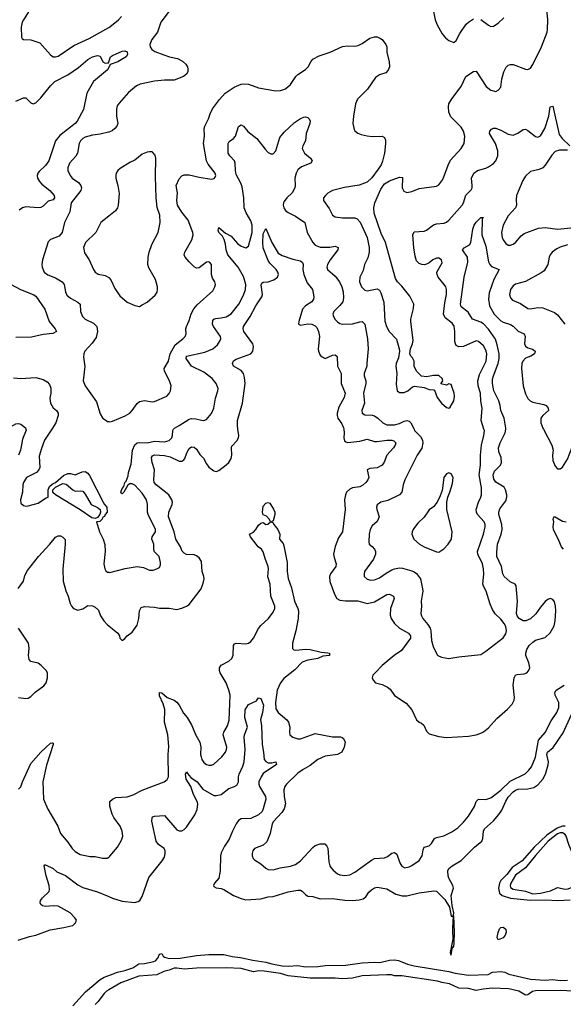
# Model space of a CAD drawing. Header units: inches. Extents: x 2220522 to 2384314, y 721474 to 893490.
# Tile 61 of 256: x 2259280 to 2263676, y 785350 to 793310. Entities that reach past the tile are written whole.
import ezdxf

# ---------------------------------------------------------------- set-up
doc = ezdxf.new("R2010")
doc.units = ezdxf.units.IN
doc.header["$MEASUREMENT"] = 0
for name, color, linetype in [('C2758', 7, 'Continuous'), ('C2759', 7, 'Continuous'), ('C2768', 7, 'Continuous'), ('C2769', 7, 'Continuous')]:
    doc.layers.add(name, color=color, linetype=linetype)

msp = doc.modelspace()

# ---------------------------------------------------------------- linework, layer by layer
at = {"layer": 'C2758', "color": 5}
for points, elevation in [([(2259329.2, 790000), (2259331.4, 789991.4), (2259301.9, 789918.1), (2259286, 789830), (2259270.2, 789790)], 220), ([(2259539.4, 790000), (2259481.8, 789910), (2259455.6, 789844.4), (2259438.6, 789781.4), (2259442.3, 789690), (2259435.3, 789670), (2259416.3, 789650), (2259336.3, 789610), (2259310, 789569.2), (2259304.4, 789550), (2259301.5, 789490), (2259287.2, 789430), (2259290, 789402.8), (2259310, 789382), (2259330, 789378), (2259350, 789379.3), (2259430, 789402.4), (2259490, 789443), (2259509.4, 789450.6), (2259510.9, 789510), (2259522.4, 789537.6), (2259543.5, 789556.5), (2259570.7, 789570), (2259635.5, 789624.5), (2259670, 789642.4), (2259690, 789642), (2259730, 789629.5), (2259786, 789654), (2259810, 789657.8), (2259830, 789645.4), (2259844.7, 789624.7), (2259955.7, 789410), (2259966.8, 789390), (2259985.8, 789370), (2259986.4, 789330), (2259970.3, 789309.7), (2259966.3, 789293.7), (2259950, 789287), (2259947.7, 789272.3), (2259927.4, 789252.6), (2259902, 789250), (2259926, 789170), (2259954.9, 789110), (2259967.7, 789067.7), (2259971.6, 789010), (2259961.5, 788910), (2259967.7, 788870), (2259975.5, 788855.5), (2259990, 788844), (2260000, 788842.9)], 240), ([(2259267.8, 788712.2), (2259309.8, 788770), (2259321.9, 788818.1), (2259342.8, 788857.2), (2259431.6, 788970), (2259525.1, 789070), (2259570, 789126.4), (2259590, 789137.6), (2259610, 789137.6), (2259630, 789128.2), (2259647.3, 789107.3), (2259648.9, 789070), (2259629, 788869), (2259630.4, 788770), (2259651.9, 788691.9), (2259673, 788650), (2259688.2, 788590), (2259698, 788570), (2259716, 788550), (2259750, 788538), (2259790, 788548.4), (2259830, 788574.9), (2259870, 788572), (2259890, 788561.7), (2259916.9, 788536.9), (2259933.8, 788490), (2259959.3, 788450), (2259990, 788419.3), (2260000, 788411.1)], 220), ([(2259270, 787830.4), (2259330, 787821.6), (2259350, 787824.9), (2259370, 787838.4), (2259405.3, 787874.7), (2259474.1, 787925.9), (2259493.3, 787950), (2259505.6, 787990), (2259506, 788010), (2259504.2, 788030), (2259493, 788050), (2259455.1, 788090), (2259430, 788107.8), (2259370, 788122.6), (2259356.6, 788136.6), (2259351.7, 788170), (2259357.4, 788230), (2259351.8, 788270), (2259270.7, 788390)], 220), ([(2259271.4, 787088.6), (2259290, 787108.4), (2259303.5, 787150), (2259370, 787296.4), (2259450, 787387.6), (2259530, 787462.4), (2259544.7, 787464.7), (2259550, 787462), (2259551.5, 787450), (2259496.1, 787283.9), (2259467.8, 787150), (2259473.7, 787010), (2259507.3, 786927.3), (2259587.4, 786790), (2259610.3, 786730.3), (2259670, 786661.6), (2259705.3, 786610), (2259730, 786585.7), (2259770, 786562.4), (2259850, 786544.2), (2259890, 786545.3), (2259950, 786532.7), (2259987, 786533), (2260000, 786541.1)], 180), ([(2259268.1, 785868.1), (2259360.3, 785899.7), (2259410, 785910.3), (2259526.3, 785953.7), (2259638, 785970), (2259710, 785987), (2259732, 786010), (2259739.5, 786030), (2259727, 786050), (2259687.8, 786090), (2259590, 786144.5), (2259553.2, 786146.8), (2259490, 786142), (2259465.6, 786145.6), (2259450, 786158), (2259446, 786170), (2259449.5, 786190), (2259463.7, 786210), (2259518, 786262), (2259522, 786278), (2259519.8, 786310), (2259493.3, 786390), (2259479, 786470), (2259483.2, 786476.8), (2259490, 786478.8), (2259550, 786447.4), (2259581.7, 786421.7), (2259650, 786391.4), (2259750, 786314.9), (2259790, 786293.6), (2259910, 786260.6), (2260000, 786221.5)], 160), ([(2259710, 785337.4), (2259811.6, 785450), (2259930, 785550.2), (2259964.5, 785570), (2260000, 785583.9)], 140), ([(2260000, 785466.3), (2259983.4, 785456.6), (2259963, 785437), (2259912.2, 785370), (2259890.2, 785350)], 140)]:
    msp.add_lwpolyline(points, dxfattribs=dict(at, elevation=elevation))
at = {"layer": 'C2758', "color": 5, "elevation": 220}
msp.add_lwpolyline([(2259730, 789499.8), (2259770, 789502.7), (2259790, 789498), (2259810, 789474.4), (2259857.9, 789390), (2259910, 789366.9), (2259930.2, 789350.2), (2259933.5, 789330), (2259927.1, 789310), (2259910, 789285.6), (2259890, 789277.7), (2259862.3, 789282.3), (2259770, 789348.6), (2259568.5, 789468.5), (2259548.9, 789488.9), (2259549.4, 789510.6), (2259570, 789531.8), (2259630, 789559.9), (2259655.2, 789555.2), (2259710, 789508.9)], close=True, dxfattribs=at)
at = {"layer": 'C2759', "color": 5}
for points, elevation in [([(2259357.5, 793382.5), (2259310.7, 793310), (2259300.7, 793290), (2259291, 793250), (2259296, 793170), (2259299.6, 793159.6), (2259311, 793151), (2259370, 793148), (2259443.6, 793123.6), (2259530, 793025.5), (2259550.4, 793010.4), (2259570, 793008.9), (2259590, 793016.4), (2259718.7, 793101.3), (2259841.9, 793158.1), (2260000, 793246.5)], 260), ([(2259250, 792650.5), (2259310, 792678.8), (2259330, 792678.8), (2259370, 792637.3), (2259390, 792630.6), (2259410, 792639.3), (2259450, 792678.7), (2259530, 792776.1), (2259565.1, 792810), (2259670, 792865.2), (2259755.4, 792924.6), (2259830, 792987.8), (2259870, 793008.8), (2259910, 793020.4), (2259930, 793016), (2259953.4, 792970), (2259970, 792959.5), (2259990, 792960.7), (2259997.5, 792962.5), (2260000, 792969.3)], 240), ([(2260000, 792923.3), (2259990, 792905.1), (2259877.6, 792810), (2259823.2, 792716.8), (2259795.2, 792584.8), (2259744, 792490), (2259728.9, 792470), (2259605.5, 792374.5), (2259568.4, 792331.6), (2259516.1, 792170), (2259487.6, 792132.4), (2259436.8, 792083.2), (2259426.6, 792070), (2259420.5, 792050), (2259423.5, 792030), (2259441.2, 792001.2), (2259459.6, 791979.6), (2259523.2, 791930), (2259558.4, 791890), (2259562.4, 791870), (2259550, 791854.5), (2259510, 791842), (2259470, 791803.5), (2259450, 791791), (2259430, 791788.9), (2259330, 791796.5), (2259303.8, 791790), (2259274.9, 791770)], 240), ([(2260000, 792401), (2259999.3, 792400.7), (2259930, 792384.5), (2259870, 792377.6), (2259810, 792361.5), (2259789.4, 792350.6), (2259771.7, 792330), (2259761.3, 792310), (2259747.9, 792230), (2259733.5, 792206.5), (2259684.2, 792150), (2259670, 792114), (2259669, 792090), (2259687, 792050), (2259705.7, 792030), (2259754.8, 791994.8), (2259775.8, 791970), (2259779.6, 791950), (2259775.3, 791930), (2259697.5, 791830), (2259684.3, 791755.7), (2259643.6, 791670), (2259624.9, 791590), (2259599.6, 791560.4), (2259530, 791534.7), (2259510, 791515.1), (2259464.2, 791370), (2259458.7, 791330), (2259461.1, 791310), (2259478, 791270), (2259506.4, 791246.4), (2259570, 791223.2), (2259622.6, 791190), (2259638.9, 791170), (2259649.4, 791109.4), (2259662.4, 791082.4), (2259690, 791059.6), (2259750, 791026.3), (2259770.2, 791010.2), (2259772.2, 790950), (2259787.6, 790910), (2259809.6, 790889.6), (2259878, 790858), (2259904.2, 790830), (2259909.2, 790790), (2259898.3, 790741.7), (2259865.8, 790694.2), (2259808.2, 790630), (2259799.3, 790610), (2259796.8, 790583.2), (2259807.1, 790507.1), (2259793.8, 790390), (2259809.2, 790349.2), (2259900.4, 790220.4), (2259930, 790124.7), (2259950, 790090.8), (2259990, 790063), (2260000, 790061.7)], 260), ([(2260000, 791722.1), (2259935.5, 791670), (2259895.3, 791590), (2259812.2, 791510), (2259797, 791470), (2259805.2, 791425.3), (2259843.1, 791370), (2259877.6, 791290), (2259890.5, 791270), (2259914, 791254), (2259970, 791243.1), (2260000, 791226.1)], 280), ([(2259170, 791190.3), (2259286, 791130), (2259388, 791090), (2259410, 791076), (2259483.6, 790970), (2259519.7, 790870), (2259568.2, 790810), (2259577.3, 790790), (2259547.1, 790772.9), (2259470, 790764.4), (2259375.2, 790744.8), (2259250, 790742)], 240), ([(2259230, 790414), (2259290, 790410.5), (2259410, 790418.9), (2259470, 790402.6), (2259502.7, 790382.8), (2259520.9, 790360.9), (2259531.4, 790331.4), (2259531.7, 790291.7), (2259524.6, 790250), (2259528.7, 790210), (2259550, 790173), (2259578, 790150), (2259590.4, 790130), (2259592.2, 790110), (2259571.4, 790050), (2259539.4, 790000)], 240), ([(2259181.3, 790000), (2259210, 790022.6), (2259250, 790043.2), (2259270, 790044.9), (2259290, 790039.5), (2259326.7, 790010), (2259329.2, 790000)], 220)]:
    msp.add_lwpolyline(points, dxfattribs=dict(at, elevation=elevation))
at = {"layer": 'C2768', "color": 5}
for points, elevation in [([(2260000, 788842.9), (2260010, 788841.8), (2260132.8, 788872.8), (2260230, 788888.4), (2260280.9, 788880.9), (2260330, 788860.5), (2260358.9, 788861.1), (2260389.5, 788870.5), (2260410, 788882.8), (2260418, 788902), (2260418.4, 788921.6), (2260407.3, 788970), (2260370, 789009.6), (2260365.5, 789025.5), (2260366, 789070), (2260349.2, 789110), (2260351.9, 789130), (2260378.1, 789170), (2260379, 789190), (2260320.3, 789310), (2260314.8, 789330), (2260314.3, 789394.3), (2260304.4, 789430), (2260270, 789483.5), (2260210, 789546.6), (2260190, 789559.3), (2260170, 789559), (2260153.7, 789546.3), (2260122.8, 789490), (2260110, 789477.2), (2260101.5, 789481.5), (2260099.3, 789490), (2260110, 789521), (2260122.9, 789537.1), (2260129.8, 789570), (2260140.7, 789579.3), (2260158.2, 789621.8), (2260159.3, 789650), (2260181.7, 789718.3), (2260192.8, 789830), (2260210, 789874.3), (2260230, 789890.2), (2260247.2, 789892.8), (2260310, 789890.8), (2260370, 789901.7), (2260450, 789898.5), (2260490, 789908.5), (2260510.6, 789930), (2260516.5, 789950), (2260518.9, 789990), (2260525.1, 790000)], 240), ([(2260000, 788411.1), (2260074.4, 788350), (2260086, 788330), (2260090.7, 788310.7), (2260110, 788291.3), (2260130, 788306.8), (2260149, 788330), (2260190, 788359.1), (2260230, 788416.3), (2260244.5, 788470), (2260248.8, 788531.2), (2260262.2, 788557.8), (2260290, 788566.3), (2260370, 788560.9), (2260410, 788553.4), (2260490, 788551.8), (2260550, 788541.6), (2260590, 788553.7), (2260630, 788568.9), (2260650, 788582.3), (2260746.6, 788710), (2260764.6, 788755.4), (2260771.6, 788790), (2260769.8, 788810), (2260756.8, 788850), (2260749.7, 788930), (2260730, 788958.7), (2260710, 788976.3), (2260690, 788983.5), (2260630, 788986.4), (2260610, 788996.3), (2260594.6, 789014.6), (2260579.3, 789050), (2260541.8, 789110), (2260528.7, 789170), (2260484, 789290), (2260486.8, 789330), (2260513, 789390), (2260515.7, 789410), (2260511.6, 789430), (2260485, 789470), (2260384.1, 789550), (2260368.7, 789570), (2260365.4, 789590), (2260370.3, 789670), (2260350, 789731.8), (2260345.8, 789770), (2260354.8, 789785.2), (2260370, 789792.5), (2260450, 789787.2), (2260496, 789776), (2260570, 789742.2), (2260590, 789741.3), (2260608, 789752), (2260616.3, 789763.7), (2260632.1, 789810), (2260650, 789843.1), (2260670, 789856.5), (2260690, 789853.8), (2260710, 789837.4), (2260736.2, 789796.2), (2260765.7, 789765.7), (2260790, 789718.4), (2260810, 789691.8), (2260850, 789662.6), (2260870, 789658.7), (2260890, 789664.9), (2260950, 789710.4), (2260971.5, 789730), (2260990, 789762.8), (2260995.8, 789790), (2260992.8, 789850), (2260996.4, 789863.6), (2261034.9, 789905.1), (2261048.7, 789930), (2261050.8, 789950), (2261045.2, 790000)], 220), ([(2261899.9, 790000), (2261903.2, 789970), (2261900.3, 789930), (2261906, 789906), (2261916.7, 789896.7), (2261932.2, 789892.2), (2262030, 789903.7), (2262090, 789919), (2262150, 789900.1), (2262170, 789899.2), (2262250, 789911.4), (2262290, 789911.9), (2262306.7, 789906.7), (2262320.3, 789890), (2262315.5, 789870), (2262303.2, 789850), (2262249.4, 789790), (2262227.9, 789732.1), (2262210.3, 789710), (2262170, 789688.7), (2262110, 789681.1), (2262090.5, 789670), (2262102.2, 789610), (2262095.2, 789590), (2262080.2, 789570), (2262053.7, 789546.3), (2262030, 789533.2), (2261970, 789524.4), (2261950, 789515.8), (2261923.6, 789490), (2261913.6, 789470), (2261907.2, 789430), (2261912.3, 789350), (2261891.5, 789170), (2261857.8, 789122.2), (2261830, 789052.7), (2261818, 788990), (2261822.2, 788962.2), (2261839.5, 788910), (2261835.3, 788890), (2261792.7, 788830), (2261786, 788810), (2261787.5, 788767.5), (2261825, 788665), (2261845.7, 788630), (2261870, 788618), (2261913.4, 788613.4), (2262013, 788613), (2262090, 788590.2), (2262150, 788605), (2262250, 788663.1), (2262270, 788666.7), (2262302, 788650), (2262308.4, 788630), (2262278, 788550), (2262277, 788497), (2262284.9, 788470), (2262311.5, 788430), (2262350.2, 788390), (2262424.7, 788350), (2262441.2, 788330), (2262441.5, 788310), (2262368.4, 788211.6), (2262307.4, 788170), (2262210.3, 788090), (2262153.4, 788030), (2262136.3, 788010), (2262130.9, 787990.9), (2262137.3, 787970), (2262158, 787950), (2262210, 787936.4), (2262255.3, 787915.3), (2262276.9, 787896.9), (2262310, 787846.7), (2262405.1, 787785.1), (2262450, 787730.5), (2262490, 787650.6), (2262510, 787630.6), (2262530, 787624), (2262548.3, 787608.3), (2262570, 787558.8), (2262590, 787538), (2262670, 787514.9), (2262730, 787508.4), (2262910, 787517.1), (2262970, 787528.5), (2263010, 787543.1), (2263030, 787552.4), (2263070, 787586), (2263137.8, 787662.2), (2263224.7, 787735.3), (2263262.2, 787777.8), (2263278.3, 787810), (2263282, 787830), (2263271.6, 787930), (2263277.2, 787990), (2263289.8, 788010.2), (2263302.5, 788017.5), (2263358.2, 788021.8), (2263380.7, 788030), (2263394.4, 788045.6), (2263404, 788070), (2263397.3, 788110), (2263373.3, 788170), (2263373, 788190), (2263380.4, 788219.6), (2263400.8, 788250), (2263430, 788279.2), (2263450, 788293.2), (2263530, 788314.6), (2263570, 788354.3), (2263602.9, 788410), (2263610.5, 788450), (2263614.3, 788530), (2263612.3, 788570), (2263603.6, 788603.6), (2263590, 788623.6), (2263570, 788631), (2263550, 788623.1), (2263530, 788607), (2263490, 788559.9), (2263454.2, 788505.8), (2263410, 788466.2), (2263372.7, 788450), (2263350, 788449.9), (2263318, 788470), (2263302.9, 788490), (2263296.5, 788510), (2263304.7, 788610), (2263293.6, 788733.6), (2263286.5, 788746.5), (2263245.3, 788765.3), (2263196.4, 788810), (2263186.8, 788830), (2263175.3, 788890), (2263138.8, 788970), (2263137, 789003), (2263144.8, 789070), (2263173.2, 789150), (2263180.9, 789190), (2263178.4, 789230), (2263153.7, 789310), (2263153.2, 789330), (2263163.5, 789356.5), (2263210, 789421.7), (2263218.5, 789450), (2263219.1, 789470), (2263209.3, 789509.3), (2263196.5, 789530), (2263130, 789571.4), (2263114.9, 789594.9), (2263107.3, 789630), (2263119.2, 789660.8), (2263169, 789710), (2263175.9, 789730), (2263173.4, 789770), (2263155.5, 789815.5), (2263152.9, 789850), (2263166, 789890), (2263204.7, 789970), (2263209.9, 790000)], 220), ([(2262468.5, 790000), (2262473.4, 789990), (2262522, 789942), (2262538.5, 789910), (2262540.6, 789890), (2262532.4, 789847.6), (2262494.9, 789790), (2262394.6, 789590), (2262380.9, 789550), (2262370, 789489.4), (2262351.2, 789468.8), (2262256.7, 789423.3), (2262200.7, 789410), (2262171.5, 789388.4), (2262165.7, 789370), (2262167.4, 789350), (2262186, 789290), (2262170, 789253.6), (2262130, 789217.6), (2262113.7, 789190), (2262104.6, 789150), (2262102, 789090), (2262105.5, 789070), (2262131.2, 789051.2), (2262150.3, 789030), (2262157.4, 789010), (2262156.5, 788990), (2262142.3, 788950), (2262068.9, 788850), (2262064.2, 788830), (2262066.7, 788810), (2262090, 788786), (2262120.2, 788780.2), (2262150, 788782), (2262190, 788798), (2262243.5, 788836.5), (2262290, 788862.2), (2262310, 788871.1), (2262350, 788877.8), (2262376, 788876), (2262450, 788854.3), (2262470, 788847.9), (2262490, 788834.3), (2262519.7, 788790), (2262537.8, 788710), (2262539.2, 788690), (2262527.7, 788610), (2262530.2, 788570), (2262524.9, 788510), (2262530.3, 788490), (2262540.3, 788470), (2262580.7, 788420.7), (2262599.1, 788390), (2262604.5, 788370), (2262610, 788292), (2262624.1, 788244.1), (2262656.9, 788176.9), (2262662, 788170), (2262690, 788156), (2262750, 788144.9), (2262830, 788160.7), (2263010, 788179.1), (2263050, 788204.9), (2263190, 788314), (2263210, 788346), (2263215.1, 788370), (2263210, 788404), (2263197.4, 788430), (2263170, 788464.5), (2263125.9, 788505.9), (2263102.8, 788542.8), (2263084, 788584), (2263051.9, 788690), (2263029.7, 788730), (2263025.1, 788750), (2263032.2, 788827.8), (2263030.7, 788870), (2263021.5, 788910), (2262984.8, 788990), (2262981.7, 789010), (2263029.8, 789150), (2263043.1, 789210), (2263043.1, 789230), (2263036.4, 789250), (2262983.1, 789310), (2262973.5, 789330), (2262972.3, 789350), (2262989.7, 789410), (2263009.7, 789450), (2263014.8, 789470), (2263013.9, 789526.1), (2262994.9, 789630), (2263005.7, 789710), (2263006.1, 789790), (2263014.6, 789870), (2263034.2, 789950), (2263037.6, 789990), (2263034.4, 790000)], 240), ([(2263514.6, 790000), (2263583.5, 789870), (2263592.4, 789830), (2263587.6, 789790), (2263590, 789746.8), (2263610, 789700.5), (2263630, 789680.4), (2263650, 789678.4), (2263670, 789693), (2263710, 789758.7), (2263746.2, 789853.8), (2263790, 789930.2), (2263812.6, 790000)], 220), ([(2260000, 786541.1), (2260010, 786547.3), (2260070, 786622), (2260103.3, 786676.7), (2260114, 786710), (2260109.7, 786750), (2260093.1, 786790), (2260040.6, 786860.6), (2260027.7, 786887.7), (2260009.1, 786950.9), (2260009.2, 786990.8), (2260030, 787009.1), (2260057.7, 787022.3), (2260150, 787028.4), (2260197.5, 787042.5), (2260270, 787080.7), (2260449.3, 787150), (2260472.9, 787167.1), (2260482.6, 787190), (2260480.7, 787370), (2260485.1, 787434.9), (2260479, 787530), (2260451.2, 787630), (2260454.7, 787734.7), (2260440.4, 787780.4), (2260410, 787845.2), (2260410, 787871), (2260430, 787868), (2260471.8, 787831.8), (2260528.3, 787808.3), (2260550, 787793.7), (2260568.9, 787770), (2260604.6, 787704.6), (2260633.6, 787670), (2260668.8, 787608.8), (2260704.9, 787524.9), (2260736, 787470), (2260745.2, 787430), (2260743.1, 787370), (2260746.5, 787350), (2260753.4, 787330), (2260770, 787304.9), (2260790, 787288.7), (2260810, 787282.6), (2260830, 787283.1), (2260850, 787291.8), (2260915.1, 787350), (2260944.2, 787390), (2260952.7, 787410), (2260954.8, 787430), (2260926.6, 787530), (2260929.8, 787550), (2260959.3, 787600.7), (2260973.7, 787646.3), (2260981.3, 787850), (2260972.1, 787890), (2260949.1, 787950), (2260900.5, 788030), (2260894.9, 788050), (2260896.2, 788070), (2260910, 788092.8), (2260970, 788124), (2260994.2, 788145.8), (2261006.1, 788173.9), (2261009.8, 788250.2), (2261016.4, 788263.6), (2261030, 788271.2), (2261110, 788263.2), (2261130, 788270.2), (2261150, 788284.7), (2261169.4, 788310.6), (2261210, 788387.4), (2261230, 788412), (2261293.3, 788470), (2261330, 788520.4), (2261343.2, 788550), (2261343.9, 788570), (2261311.1, 788650), (2261305.6, 788745.6), (2261285.4, 788805.4), (2261292.8, 788870), (2261289.4, 788890), (2261266.8, 788946.8), (2261250, 789008.3), (2261235.3, 789030), (2261209, 789050), (2261191.6, 789070), (2261147.3, 789130), (2261138, 789150), (2261170, 789166.3), (2261190, 789187.9), (2261210, 789223.2), (2261230, 789240.9), (2261250, 789244.2), (2261270, 789230.3), (2261287.6, 789232.4), (2261309.2, 789250), (2261300.9, 789270), (2261275.8, 789295.8), (2261250, 789307), (2261244.7, 789330), (2261250, 789376.4), (2261270, 789402), (2261290, 789407.3), (2261302.8, 789402.8), (2261333.4, 789353.4), (2261342.7, 789330), (2261342.7, 789310), (2261330, 789258), (2261314, 789250), (2261330, 789242), (2261334.8, 789230), (2261368, 789190), (2261383, 789150), (2261380.7, 789110), (2261410, 789076), (2261416.7, 789056.7), (2261442, 788922), (2261442.5, 788850), (2261451.5, 788791.5), (2261477.6, 788717.6), (2261502, 788610), (2261528.8, 788550), (2261533.3, 788530), (2261532.3, 788470), (2261513.6, 788370), (2261485.5, 788270), (2261486.5, 788226.5), (2261496.9, 788216.9), (2261512.1, 788212.1), (2261590, 788221.6), (2261630, 788219.8), (2261716.5, 788196.5), (2261772.3, 788192.3), (2261786, 788190), (2261786.4, 788186.4), (2261784.9, 788170), (2261730, 788163.5), (2261690, 788146.6), (2261610, 788133.7), (2261563.3, 788116.7), (2261505.8, 788054.2), (2261414.7, 787985.3), (2261387.8, 787950), (2261362, 787890), (2261347.4, 787790), (2261350, 787739.1), (2261368.9, 787710), (2261441.1, 787650), (2261454.6, 787630), (2261465.5, 787590), (2261462, 787550), (2261464.9, 787530), (2261489.3, 787509.3), (2261530, 787495.2), (2261550, 787495.6), (2261670, 787540.2), (2261810, 787512.9), (2261873.8, 787513.8), (2261888.5, 787508.5), (2261898.3, 787498.3), (2261910.8, 787470), (2261903.8, 787430), (2261886, 787390), (2261850, 787371.1), (2261750, 787356.8), (2261690, 787328.9), (2261630, 787281.8), (2261571.2, 787248.8), (2261530, 787217.8), (2261438, 787130), (2261423.9, 787110), (2261416.1, 787083.9), (2261418.2, 787030), (2261429.4, 786970), (2261419.8, 786930), (2261399.5, 786900.5), (2261331.1, 786828.9), (2261322.7, 786810), (2261305.2, 786730), (2261277.4, 786662.6), (2261250, 786636.4), (2261178, 786610), (2261164.9, 786590), (2261159.5, 786570), (2261160.4, 786550), (2261168.2, 786530), (2261179.2, 786519.2), (2261230, 786486.7), (2261270, 786450.4), (2261290, 786440.3), (2261330, 786438.7), (2261386.1, 786453.9), (2261470, 786466.5), (2261510, 786480.9), (2261550, 786510.3), (2261650, 786617.1), (2261670, 786633), (2261710, 786648.2), (2261746.4, 786646.4), (2261763.8, 786630), (2261771.4, 786611.4), (2261780.8, 786500.8), (2261787.2, 786470), (2261795.1, 786455.1), (2261813.7, 786433.7), (2261850, 786406.4), (2261870, 786397.6), (2261910, 786390.4), (2261950, 786397.6), (2261990, 786417.6), (2262124.6, 786515.4), (2262150, 786529.1), (2262230, 786534.9), (2262254.5, 786545.5), (2262290, 786572.9), (2262310, 786576.9), (2262330, 786563.8), (2262354.1, 786494.1), (2262370, 786467.3), (2262393.4, 786453.4), (2262430, 786461.3), (2262450, 786471.8), (2262510, 786512), (2262534.4, 786550), (2262541.4, 786598.6), (2262550, 786620.5), (2262590, 786630.7), (2262609.3, 786650), (2262633.2, 786690), (2262650, 786698.4), (2262710, 786712), (2262775.2, 786744.8), (2262822.5, 786777.5), (2262870, 786821.6), (2262910, 786870.4), (2262958, 786950), (2262970.9, 786989.1), (2262990, 787008.4), (2263050, 787007.1), (2263090, 787019.1), (2263170, 787081.1), (2263246.2, 787153.8), (2263367.6, 787212.4), (2263398, 787242), (2263418.5, 787270), (2263451.8, 787348.2), (2263474.7, 787485.3), (2263530, 787548.9), (2263576.7, 787643.3), (2263623.7, 787710), (2263640.3, 787750), (2263640.7, 787790), (2263610.8, 787850), (2263606.6, 787870), (2263617.7, 787890), (2263683.5, 787930)], 180), ([(2263677.3, 789030), (2263660.3, 789050), (2263640.9, 789100.9), (2263596.8, 789190), (2263594, 789210), (2263598, 789250), (2263593.3, 789270), (2263599, 789290), (2263610, 789291.8), (2263670, 789256.5), (2263698, 789250)], 180), ([(2260000, 786221.5), (2260030, 786208.4), (2260110, 786184.5), (2260208, 786172), (2260238.2, 786181.8), (2260252, 786190), (2260270, 786221), (2260323.9, 786376.1), (2260432, 786510), (2260450, 786539.1), (2260457.2, 786570), (2260455.6, 786590), (2260447.3, 786610), (2260402.3, 786642.2), (2260382.4, 786670), (2260349.6, 786830.4), (2260350, 786858), (2260354.5, 786865.5), (2260370, 786872.2), (2260450, 786876.3), (2260550, 786761.7), (2260570, 786752.9), (2260590, 786751.6), (2260610, 786762.3), (2260630, 786781.1), (2260696.6, 786883.4), (2260714, 786926), (2260721, 786970), (2260715.5, 786990), (2260686.2, 787046.2), (2260663.6, 787110), (2260625.2, 787170), (2260621.1, 787210), (2260630, 787231), (2260636.2, 787216.2), (2260663.8, 787183.8), (2260715.5, 787150), (2260759.7, 787090), (2260850, 787039.6), (2260870, 787037.3), (2260910, 787047.3), (2260970, 787094.6), (2261017.2, 787110), (2261037.1, 787122.9), (2261048.4, 787150), (2261048.8, 787188.8), (2261054, 787210), (2261085.3, 787274.7), (2261095.4, 787310), (2261104.3, 787410), (2261096.5, 787510), (2261099.2, 787530), (2261123.1, 787590), (2261101, 787670), (2261104.2, 787730), (2261130, 787773.1), (2261195.5, 787804.5), (2261210, 787826.8), (2261230, 787823), (2261250.6, 787770), (2261242.6, 787710), (2261226.7, 787650), (2261236.4, 787603.6), (2261240.2, 787450), (2261252.2, 787390), (2261258, 787330), (2261270, 787312.8), (2261290, 787303.5), (2261317.6, 787302.4), (2261352, 787310), (2261356.3, 787290), (2261250, 787215.8), (2261231.8, 787190), (2261214.3, 787150), (2261213.2, 787130), (2261218.4, 787110), (2261266.7, 787030), (2261271.6, 787010), (2261250.1, 786930), (2261240.1, 786910), (2261210, 786882.6), (2261150, 786853.4), (2261070.8, 786849.2), (2261050, 786835.4), (2261031.6, 786810), (2261000.2, 786750), (2260974.2, 786685.8), (2260936.9, 786630), (2260910, 786574), (2260903.8, 786550), (2260900.3, 786430), (2260890.3, 786369.7), (2260854.8, 786330), (2260848, 786310), (2260850, 786302), (2260870, 786291), (2260910, 786287.3), (2260930, 786279.1), (2261009.2, 786229.2), (2261070, 786205.3), (2261110, 786195.3), (2261230, 786203.1), (2261290, 786218.9), (2261330, 786221.3), (2261450, 786259.6), (2261530, 786273.4), (2261550, 786272.6), (2261565.4, 786265.4), (2261590, 786237.4), (2261610, 786225.2), (2261650, 786221), (2261710, 786203.8), (2261810, 786205.3), (2261910, 786192.7), (2261969.9, 786190.1), (2262026.4, 786193.6), (2262057.2, 786202.8), (2262079.6, 786220.4), (2262103.5, 786256.5), (2262124.2, 786275.8), (2262150, 786291.8), (2262170, 786297.4), (2262250, 786282.5), (2262320.7, 786240.7), (2262373.5, 786226.5), (2262410, 786228.3), (2262510, 786252), (2262630, 786268.4), (2262650, 786263.8), (2262718.3, 786198.3), (2262754.8, 786134.8), (2262770, 786062.8), (2262779, 786061), (2262789, 786071), (2262789.4, 786090.6), (2262777.3, 786150), (2262768.7, 786230), (2262786.6, 786290), (2262783.1, 786310), (2262750, 786369.6), (2262744, 786390), (2262742.7, 786430), (2262750, 786447.7), (2262778.4, 786470), (2262850, 786513), (2262958.8, 786621.2), (2263017.4, 786670), (2263024.8, 786690), (2263029.8, 786750), (2263039.7, 786770), (2263110, 786834.7), (2263154.9, 786885.1), (2263179.5, 786920.5), (2263210, 786993.6), (2263230, 787024.3), (2263270, 787068.1), (2263290, 787082.2), (2263310, 787089.5), (2263390, 787093.6), (2263436.4, 787103.6), (2263470, 787124), (2263510.8, 787169.2), (2263532.8, 787210), (2263554.5, 787285.5), (2263555.6, 787310), (2263543.4, 787370), (2263547.9, 787390), (2263593.7, 787426.3), (2263675.7, 787544.3), (2263756, 787724)], 160), ([(2263690, 786791.3), (2263670, 786791.5), (2263625.3, 786774.7), (2263542.9, 786717.1), (2263438.9, 786621.1), (2263343.7, 786510), (2263263.5, 786456.5), (2263220, 786400), (2263170.5, 786350), (2263158.6, 786330), (2263151.9, 786290), (2263159.6, 786250), (2263181.2, 786230), (2263247.6, 786207.6), (2263411.7, 786191.7), (2263535.5, 786195.5), (2263630, 786188.5), (2263730, 786194.2)], 160), ([(2260000, 785583.9), (2260070, 785611.3), (2260130, 785624.2), (2260194, 785646), (2260243, 785677), (2260290, 785680.2), (2260363.9, 785696.1), (2260377.3, 785702.7), (2260396.3, 785723.7), (2260410, 785756.4), (2260430, 785762), (2260440.3, 785740.3), (2260450.9, 785730.9), (2260490, 785720.7), (2260577.5, 785722.5), (2260710, 785745.2), (2260810, 785753.8), (2260930, 785752.1), (2260997.7, 785737.7), (2261066, 785730), (2261166.6, 785706.6), (2261270, 785691.2), (2261317.6, 785677.6), (2261402.1, 785662.1), (2261450, 785659.8), (2261530, 785664.7), (2261590, 785653.1), (2261690, 785655.5), (2261750, 785664.1), (2261914.4, 785665.6), (2262050, 785685.4), (2262150, 785690.8), (2262191.5, 785688.5), (2262270, 785707.6), (2262310.2, 785710.2), (2262344.2, 785704.2), (2262414.7, 785674.7), (2262470, 785662.2), (2262750, 785615.3), (2262801.1, 785601.1), (2262910, 785586.7), (2263069.4, 785590.6), (2263104, 785610), (2263170, 785616), (2263203, 785610), (2263235, 785595), (2263410, 785553.1), (2263530, 785546.5), (2263590, 785551.4), (2263650, 785542.7), (2263710, 785545.4)], 140), ([(2263810, 785452.5), (2263650, 785461.3), (2263450, 785458), (2263426.1, 785453.9), (2263390, 785428.2), (2263370, 785423.5), (2263316.9, 785456.9), (2263236.6, 785476.6), (2263100.3, 785479.7), (2263026.8, 785473.2), (2262970, 785462), (2262910, 785477), (2262830, 785480.4), (2262754.9, 785514.9), (2262694.5, 785525.5), (2262657.4, 785537.4), (2262370, 785581.6), (2262310, 785580.9), (2262287.8, 785587.8), (2262250, 785589.4), (2262050, 785579.9), (2261970, 785560.6), (2261890, 785557.3), (2261830, 785561.3), (2261630, 785561), (2261450, 785580.3), (2261390, 785600.3), (2261258.2, 785618.2), (2261210, 785620.4), (2261170, 785613.7), (2261070, 785639.3), (2260950, 785644.7), (2260710, 785642.6), (2260610, 785633.5), (2260550, 785643.4), (2260530, 785642.3), (2260490, 785625.2), (2260444.6, 785615.4), (2260390, 785589), (2260243.4, 785576.6), (2260097.2, 785522.8), (2260000, 785466.3)], 140)]:
    msp.add_lwpolyline(points, dxfattribs=dict(at, elevation=elevation))
for points, elevation in [([(2262750, 789646.6), (2262730, 789639.3), (2262710.5, 789610), (2262695.5, 789504.5), (2262679.9, 789460.1), (2262654.8, 789410), (2262626.6, 789373.4), (2262590, 789347), (2262550.2, 789289.7), (2262499.3, 789240.7), (2262464.8, 789195.2), (2262452.7, 789170), (2262450.4, 789150), (2262468.2, 789110), (2262513, 789070), (2262550, 789048.8), (2262650, 789008), (2262670, 789006), (2262708.5, 789031.5), (2262746, 789070), (2262771.7, 789111.7), (2262777.6, 789170), (2262735.1, 789350), (2262732.7, 789410), (2262741.2, 789450), (2262759.3, 789490), (2262779.6, 789560.4), (2262785.1, 789610), (2262770, 789639.3)], 260), ([(2263670, 786737.1), (2263650, 786736.2), (2263630, 786728.2), (2263554.5, 786670), (2263450, 786553.5), (2263370, 786453.2), (2263290, 786394.6), (2263250.1, 786330), (2263245.3, 786310), (2263250, 786294.4), (2263270, 786280.4), (2263370, 786265.6), (2263430, 786244.3), (2263490, 786247.5), (2263571.3, 786268.7), (2263630, 786293.5), (2263690, 786279.8), (2263715.8, 786284.2), (2263780.9, 786310), (2263791.3, 786328.7), (2263758.4, 786550), (2263721, 786641), (2263699.3, 786710), (2263690, 786723.7)], 180), ([(2262790, 786066), (2262782, 786058), (2262786.4, 786046.4), (2262782.8, 786037.2), (2262780.2, 785950), (2262783.5, 785876.5), (2262762, 785770), (2262765.5, 785750), (2262770, 785747.6), (2262777.5, 785802.5), (2262784.7, 785815.3), (2262790, 785814.8), (2262794.4, 785850), (2262797, 785930)], 160), ([(2263150, 785872.3), (2263141.7, 785890), (2263149, 785931), (2263160.6, 785959.4), (2263169.8, 785970.2), (2263190, 785974.2), (2263210, 785956.4), (2263213.8, 785933.8), (2263206.2, 785910), (2263190, 785888.7)], 140)]:
    msp.add_lwpolyline(points, close=True, dxfattribs=dict(at, elevation=elevation))
at = {"layer": 'C2769', "color": 5}
for points, elevation in [([(2260000, 790061.7), (2260010, 790060.4), (2260030, 790064.9), (2260132, 790108), (2260169.4, 790130), (2260190, 790150.6), (2260230, 790207.7), (2260250, 790224.9), (2260290, 790230.5), (2260350, 790220.7), (2260370, 790224.9), (2260470, 790268), (2260490, 790287.3), (2260500.5, 790310), (2260505.1, 790350), (2260492.4, 790390), (2260452, 790470), (2260448.6, 790490), (2260484.7, 790550), (2260496.8, 790610), (2260537.4, 790682.6), (2260598.5, 790730), (2260617.4, 790750), (2260625.6, 790770), (2260623.1, 790810), (2260628.4, 790830), (2260650, 790879.1), (2260666.3, 790933.7), (2260687.2, 790972.9), (2260713.9, 791006.1), (2260842.7, 791117.3), (2260857.2, 791150), (2260862.7, 791170), (2260858, 791190), (2260840.3, 791220.3), (2260831.7, 791251.7), (2260830.8, 791330), (2260815.6, 791350), (2260810, 791353.3), (2260789.4, 791350.6), (2260730, 791303.6), (2260710, 791302.4), (2260690, 791312.3), (2260650, 791351.8), (2260617.6, 791390), (2260610, 791409), (2260615.1, 791430), (2260672.3, 791530), (2260682.7, 791570), (2260680.9, 791590), (2260643, 791690), (2260590, 791754), (2260555.2, 791810), (2260549.9, 791850), (2260556.6, 791910), (2260546.6, 791970), (2260570, 792023.6), (2260590, 792047.6), (2260610, 792056.1), (2260650, 792057.2), (2260730, 792036.9), (2260830, 792020.4), (2260853.1, 792026.9), (2260861.5, 792038.5), (2260866, 792050), (2260859.5, 792070), (2260803.1, 792143.1), (2260790.8, 792170), (2260765.1, 792310), (2260774.3, 792370), (2260772.6, 792430), (2260776.4, 792450), (2260806.9, 792510), (2260819.1, 792550), (2260839.1, 792590), (2260895.6, 792664.5), (2260942.6, 792717.4), (2261015.3, 792764.7), (2261070, 792787.9), (2261090, 792793.1), (2261130, 792790.4), (2261210, 792759.3), (2261350, 792734.8), (2261390, 792737.3), (2261430, 792750.8), (2261470, 792786), (2261512.3, 792850), (2261530, 792867.7), (2261591.4, 792908.6), (2261611.6, 792928.4), (2261633.2, 792970), (2261650, 792990.7), (2261701.7, 793018.3), (2261790, 793046.7), (2261890, 793092.4), (2261930, 793100.4), (2261990, 793097.6), (2262018, 793102), (2262050, 793117), (2262110, 793161.3), (2262150, 793170.7), (2262170, 793170.6), (2262198.3, 793158.3), (2262210.3, 793150.3), (2262242, 793110), (2262248, 793090), (2262248.5, 793048.5), (2262268, 792970), (2262270.6, 792930), (2262258.8, 792901.2), (2262239.5, 792880.5), (2262190, 792864.7), (2262158, 792842), (2262092, 792750), (2262011.5, 792668.5), (2261995.3, 792630), (2261979.1, 792530), (2261974.8, 792470), (2261983.5, 792423.5), (2261990.7, 792410.7), (2262013.4, 792393.4), (2262041.6, 792381.6), (2262090.5, 792370.5), (2262130, 792365.5), (2262210, 792368), (2262230, 792357.3), (2262237.3, 792337.3), (2262238.5, 792310), (2262229.1, 792230), (2262213.4, 792166.6), (2262202, 792138), (2262178.5, 792101.5), (2262127.4, 792032.6), (2262090, 791997), (2262026.4, 791973.6), (2261906.3, 791953.7), (2261810, 791929.6), (2261771.9, 791908.1), (2261753.4, 791890), (2261737.3, 791870), (2261737.3, 791850), (2261783.7, 791783.7), (2261810, 791730.6), (2261830, 791715.8), (2261889, 791709), (2261988.9, 791708.9), (2262010, 791700.5), (2262033.9, 791673.9), (2262089, 791550), (2262104.9, 791470), (2262104.6, 791430), (2262094.1, 791385.9), (2262068.7, 791330), (2262057, 791283), (2262030.5, 791230), (2262026.7, 791190), (2262044.9, 791150), (2262070, 791123.1), (2262090, 791117.6), (2262170, 791134.4), (2262190, 791123), (2262201.3, 791101.3), (2262225.4, 791025.4), (2262233.3, 790873.3), (2262244.9, 790830), (2262268.7, 790790), (2262327.2, 790727.2), (2262348.4, 790650), (2262350.7, 790630), (2262344.4, 790575.6), (2262323.8, 790530), (2262320.5, 790510), (2262330.7, 790450), (2262324, 790364), (2262331.3, 790310), (2262350, 790296), (2262390, 790297.3), (2262419, 790310), (2262457.2, 790342.8), (2262472.9, 790347.1), (2262550, 790337.3), (2262590, 790320.7), (2262630, 790318), (2262635.3, 790315.3), (2262655.2, 790255.2), (2262690.8, 790210), (2262730, 790174), (2262750, 790170.8), (2262762, 790178), (2262789.6, 790230), (2262796.6, 790263.4), (2262792.6, 790290), (2262770, 790361.2), (2262750, 790365.2), (2262730, 790355.3), (2262686, 790366), (2262702, 790390), (2262696, 790410), (2262670, 790432.8), (2262627.2, 790432.8), (2262570, 790422.7), (2262530, 790429), (2262488.7, 790470), (2262468.7, 790510), (2262468.7, 790550), (2262455.5, 790575.5), (2262442, 790590), (2262435.3, 790610), (2262440.9, 790650), (2262457.2, 790690), (2262462, 790718), (2262442.7, 790870), (2262443.7, 790890), (2262465.7, 790974.3), (2262466.9, 791010), (2262435.3, 791075.3), (2262370, 791155.6), (2262334.5, 791190), (2262319.3, 791219.3), (2262236.9, 791510), (2262202, 791582), (2262147.3, 791747.3), (2262144.4, 791790), (2262152.3, 791830), (2262199.8, 791940.3), (2262230, 791982.8), (2262270, 792007.7), (2262350, 792037.3), (2262374.8, 792034.8), (2262373.4, 791950), (2262385.1, 791925.1), (2262410, 791913.4), (2262450, 791920.4), (2262510, 791944.9), (2262650, 791965.5), (2262670, 791976.3), (2262701.3, 792018.7), (2262745, 792135), (2262764.9, 792175.1), (2262849.6, 792270), (2262872.8, 792310), (2262879.7, 792370), (2262869.7, 792409.7), (2262850, 792440.9), (2262766.3, 792526.3), (2262750, 792562), (2262746.7, 792606.7), (2262749.8, 792630), (2262774, 792670), (2262850.9, 792770), (2262888.8, 792850), (2262950, 792892.2), (2262970, 792893.4), (2263050.7, 792770), (2263090, 792740.5), (2263130, 792730.7), (2263150, 792740.7), (2263170, 792766), (2263178.4, 792830), (2263194.5, 792890), (2263214.5, 792925.5), (2263230, 792942), (2263250, 792948), (2263270, 792947.7), (2263370, 792910.7), (2263390, 792907.3), (2263410, 792918.8), (2263430, 792947.3), (2263500.4, 793090), (2263544.2, 793210), (2263548.7, 793231.3), (2263550.9, 793309.1), (2263538.3, 793450)], 260), ([(2260497.6, 793390), (2260420.5, 793290), (2260393.4, 793210), (2260348, 793150), (2260333.4, 793110), (2260336.3, 793090), (2260347.3, 793070), (2260373.3, 793053.3), (2260445.2, 793025.2), (2260490.2, 793010.2), (2260556.5, 792996.5), (2260595.8, 792975.8), (2260624.6, 792950), (2260636.1, 792930), (2260640.8, 792910), (2260639, 792890), (2260630.2, 792869.8), (2260604, 792850), (2260530, 792822.7), (2260450, 792822.3), (2260370, 792814.3), (2260254.8, 792790), (2260224.8, 792775.2), (2260159, 792721), (2260083.4, 792636.6), (2260067.3, 792612.7), (2260062.4, 792590), (2260062, 792530), (2260073.7, 792470), (2260066.4, 792450), (2260050, 792431.8), (2260027, 792413), (2260000, 792401)], 260), ([(2262624, 793390), (2262639.1, 793310), (2262656.3, 793270), (2262696.8, 793196.8), (2262722.5, 793162.5), (2262750, 793141), (2262790, 793126), (2262810, 793142.8), (2262840.3, 793199.7), (2262890, 793273.4), (2262908.5, 793291.6), (2262950, 793317.1)], 280), ([(2260000, 793246.5), (2260010, 793252.1), (2260080.4, 793310), (2260104.2, 793335.8)], 260), ([(2263010, 793313), (2263070, 793264.9), (2263090, 793255.5), (2263110, 793258.4), (2263150, 793282.4), (2263195.2, 793324.8)], 280), ([(2260000, 792969.3), (2260015.1, 793010), (2260030, 793020.4), (2260110, 793057.1), (2260130, 793059.1), (2260150, 793050.8), (2260152.7, 793030), (2260141, 793010), (2260074.8, 792970), (2260013, 792947), (2260000, 792923.3)], 240), ([(2263034.4, 790000), (2263012.6, 790070), (2263020.4, 790170), (2263007.6, 790227.6), (2263006.6, 790290), (2262987.3, 790350), (2262985.7, 790390), (2262999.2, 790440.8), (2263050.7, 790550), (2263057.4, 790610), (2263050, 790639.5), (2263030, 790673), (2262990, 790708), (2262970, 790714), (2262870, 790668.3), (2262830, 790665.7), (2262810, 790676.2), (2262802.7, 790690), (2262799.8, 790710), (2262799.9, 790790), (2262793, 790833), (2262777.4, 790857.4), (2262721.1, 790901.1), (2262707.3, 790930), (2262718.3, 791021.7), (2262732.4, 791090), (2262730.7, 791130), (2262725.6, 791150), (2262713.7, 791170), (2262663.5, 791230), (2262655.4, 791250), (2262654.3, 791270), (2262695.2, 791344.8), (2262691.1, 791370), (2262670, 791381.4), (2262650, 791381.4), (2262621.6, 791370), (2262590, 791344.7), (2262570, 791334.7), (2262550, 791329.7), (2262531.3, 791331.3), (2262510, 791340.5), (2262490, 791362), (2262478.3, 791398.3), (2262466.7, 791466.7), (2262458.3, 791570), (2262470, 791594), (2262550, 791600.8), (2262570.7, 791609.3), (2262627.4, 791652.6), (2262650, 791659.7), (2262713.5, 791666.5), (2262730, 791672.9), (2262750, 791688.8), (2262857.8, 791810), (2262870, 791830.4), (2262887.8, 791892.2), (2262930, 791934.9), (2262937.6, 791950), (2262938.2, 791970), (2262932.4, 792030), (2262951.7, 792068.3), (2262981.6, 792090), (2263050, 792109.4), (2263070, 792119.8), (2263110, 792147), (2263130, 792169.2), (2263147.1, 792210), (2263146.6, 792250), (2263127.7, 792310), (2263079.8, 792390), (2263081.1, 792410), (2263095.3, 792424.7), (2263110, 792433.6), (2263130, 792433.7), (2263175.7, 792415.7), (2263230, 792385.3), (2263270, 792377.4), (2263307.6, 792392.4), (2263350, 792422.4), (2263370, 792424.4), (2263390, 792415.3), (2263450, 792366.5), (2263470, 792362), (2263490, 792371.6), (2263527.1, 792430), (2263558.4, 792530), (2263570, 792604.7), (2263590, 792611.3), (2263643.4, 792383.4), (2263666.7, 792350), (2263728.5, 792290)], 240), ([(2260525.1, 790000), (2260530.8, 790009.2), (2260570, 790028.4), (2260650, 790081), (2260670, 790086.5), (2260703.8, 790083.8), (2260750, 790071.5), (2260770, 790070.3), (2260790, 790077), (2260830, 790126), (2260851.1, 790170), (2260863, 790250), (2260882.4, 790310), (2260884.2, 790330), (2260869.8, 790370), (2260837.2, 790410), (2260770, 790461), (2260668.4, 790508.4), (2260625.1, 790570), (2260630, 790590.3), (2260777.4, 790622.6), (2260842, 790650), (2260879.3, 790680.7), (2260902, 790718), (2260905.8, 790730), (2260902.8, 790750), (2260846.8, 790830), (2260838, 790850), (2260841.2, 790878.8), (2260849.8, 790890.2), (2260864.8, 790895.2), (2260910, 790899.1), (2260950, 790908.8), (2260990, 790932.3), (2261052.1, 791010), (2261090, 791083.1), (2261105.7, 791130), (2261108.3, 791170), (2261090, 791235.1), (2261046.4, 791310), (2260964.4, 791410), (2260948.6, 791450), (2260944.6, 791495.4), (2260934.2, 791534.2), (2260919, 791559), (2260889.9, 791589.9), (2260884.5, 791610), (2260890, 791630.4), (2260944.3, 791584.3), (2260990, 791559.5), (2261042, 791502), (2261070, 791479.4), (2261110, 791465.2), (2261130, 791478.4), (2261159.2, 791590), (2261160.7, 791650), (2261150, 791685.6), (2261110.4, 791750), (2261095.6, 791790), (2261091.4, 791871.4), (2261079, 791959), (2261067.5, 791990), (2261030, 792059.5), (2261024.5, 792090), (2261022.9, 792150), (2261016.8, 792170), (2260978, 792210), (2260965.4, 792230), (2260965.3, 792310), (2260974.3, 792325.7), (2261009.6, 792350), (2261026, 792370), (2261050, 792446), (2261070, 792459.1), (2261090, 792450.5), (2261125.7, 792405.7), (2261197.1, 792350), (2261263.7, 792263.7), (2261290, 792236.4), (2261310, 792225.3), (2261330, 792225.3), (2261351.9, 792250), (2261383, 792357), (2261417.7, 792402.3), (2261501.6, 792478.4), (2261550, 792512), (2261576.6, 792523.4), (2261590, 792524.8), (2261610, 792518.7), (2261620.2, 792510), (2261629.3, 792490), (2261627, 792470), (2261596.9, 792390), (2261590.3, 792330), (2261570.3, 792290), (2261565.5, 792270), (2261584, 792230), (2261630.4, 792190), (2261645.5, 792170), (2261634.8, 792150), (2261558.2, 792121.8), (2261530, 792097.6), (2261515.5, 792070), (2261504.2, 792030), (2261508.3, 791970), (2261504.7, 791950), (2261482.2, 791910), (2261440.9, 791870), (2261418.7, 791841.3), (2261412.7, 791830), (2261411.4, 791810), (2261416.9, 791790), (2261430, 791767.4), (2261450, 791750.3), (2261510, 791723.2), (2261584.9, 791670), (2261604.6, 791590), (2261649.1, 791510), (2261670, 791486.7), (2261710, 791471.8), (2261787.4, 791472.6), (2261830, 791478.9), (2261854.9, 791470), (2261853.7, 791450), (2261791.2, 791370), (2261769.2, 791330), (2261763.2, 791310), (2261770.2, 791290), (2261830, 791236.3), (2261866, 791190), (2261885.2, 791150), (2261896.8, 791110), (2261898.5, 791061.5), (2261891.8, 791030), (2261870, 790998.7), (2261821.2, 790950), (2261813.2, 790930), (2261816.9, 790910), (2261830, 790887.8), (2261850, 790867.6), (2261870, 790853.8), (2261890, 790849), (2261970, 790852.3), (2262030, 790869), (2262050.6, 790870), (2262071.3, 790850), (2262092.5, 790730), (2262098, 790650), (2262088.4, 790530), (2262086.2, 790510), (2262064.9, 790450), (2262066, 790430), (2262079.7, 790390), (2262080.2, 790370), (2262059.2, 790290), (2262069.2, 790210), (2262046.7, 790150), (2262048.4, 790130), (2262070, 790114.9), (2262130, 790113.8), (2262150, 790107.9), (2262177, 790090), (2262217, 790050), (2262250, 790034.7), (2262310, 790034.8), (2262350, 790046.4), (2262390, 790065.1), (2262410, 790069.4), (2262430, 790063.9), (2262443.9, 790050), (2262468.5, 790000)], 240), ([(2260000, 791226.1), (2260003.9, 791223.9), (2260020.7, 791200.7), (2260050, 791137.3), (2260090, 791078.8), (2260150, 791027.3), (2260210, 790998.8), (2260248.9, 790991.1), (2260270, 791006), (2260310, 791026.8), (2260375.9, 791084.1), (2260392, 791108), (2260395.1, 791130), (2260394, 791150), (2260378, 791210), (2260323.6, 791303.6), (2260317.6, 791330), (2260319, 791390), (2260326.6, 791430), (2260347.9, 791492.1), (2260399.8, 791590), (2260415.1, 791670), (2260412.8, 791730), (2260392.6, 791792.6), (2260382.6, 791870), (2260377.7, 792042.3), (2260381.6, 792190), (2260374.7, 792214.7), (2260355.9, 792235.9), (2260350, 792241.2), (2260330, 792242.7), (2260310, 792239.5), (2260270, 792222), (2260210, 792174), (2260170, 792155.6), (2260092.2, 792107.8), (2260074, 792090), (2260060.7, 792070), (2260056.3, 792050), (2260056.3, 792030), (2260074.9, 791970), (2260085.2, 791905.2), (2260076, 791810), (2260070.2, 791789.8), (2260054.2, 791765.8), (2260000, 791722.1)], 280), ([(2263710, 792256.4), (2263644.7, 792255.3), (2263610, 792244.2), (2263583.5, 792216.5), (2263530, 792134), (2263510, 792113.7), (2263479.4, 792100.6), (2263410, 792082.7), (2263370, 792046), (2263348.1, 792010), (2263298, 791890), (2263293.3, 791853.3), (2263296.4, 791810), (2263290.4, 791790), (2263230, 791725.1), (2263190.3, 791650), (2263175.6, 791590), (2263182.7, 791550), (2263190.3, 791530), (2263210, 791501.6), (2263230, 791487.6), (2263250, 791487.8), (2263270, 791494.6), (2263289.6, 791510), (2263335.9, 791564.1), (2263358.8, 791581.2), (2263474.5, 791625.5), (2263529.2, 791630.8), (2263630, 791616.2), (2263790, 791633.2)], 240), ([(2263209.9, 790000), (2263211.4, 790008.6), (2263197.4, 790090), (2263169.9, 790149.9), (2263165.2, 790190), (2263153.5, 790230), (2263115.2, 790310), (2263102.5, 790370), (2263103.9, 790403.9), (2263110.4, 790430), (2263149.5, 790530), (2263157.2, 790570), (2263157.5, 790610), (2263142.1, 790682.1), (2263126.7, 790726.7), (2263070, 790809.2), (2263031.2, 790851.2), (2263010, 790865.3), (2262941.1, 790890), (2262907, 790947), (2262850, 790989.8), (2262843.4, 791010), (2262873.5, 791230), (2262905, 791350), (2262901.4, 791390), (2262861.6, 791450), (2262872.9, 791467.1), (2262916.2, 791490), (2262928.2, 791510), (2262943.1, 791616.9), (2262954.3, 791650), (2262970, 791672.2), (2263010, 791710.5), (2263030, 791711), (2263020.5, 791699.5), (2263017.6, 791570), (2263050, 791479.1), (2263071.9, 791351.9), (2263081.6, 791330), (2263095.1, 791315), (2263158, 791290), (2263113.1, 791210), (2263077.1, 791102.9), (2263071.9, 791050), (2263078.3, 790998.3), (2263116.1, 790930), (2263170, 790875.6), (2263190, 790863.8), (2263250, 790847), (2263270, 790833.5), (2263310, 790791.6), (2263359.3, 790770), (2263367.9, 790750), (2263361.8, 790690), (2263369.1, 790670), (2263390, 790658.3), (2263427.2, 790647.2), (2263447.7, 790630), (2263442, 790610), (2263414, 790590), (2263370, 790572.8), (2263347.9, 790550), (2263341.5, 790530), (2263338.3, 790490), (2263350.7, 790350.7), (2263370, 790285.7), (2263390, 790247.8), (2263408, 790228), (2263430, 790217.8), (2263519.5, 790199.5), (2263538, 790190), (2263554.4, 790170), (2263556.4, 790150), (2263510, 790111.2), (2263495.2, 790090), (2263494.7, 790050), (2263510, 790008.7), (2263514.6, 790000)], 220), ([(2261045.2, 790000), (2261041.8, 790030), (2261042.4, 790070), (2261082.3, 790210), (2261102.4, 790370), (2261097.9, 790417.9), (2261088.7, 790450), (2261070, 790474.5), (2261007.8, 790510), (2261002, 790530), (2261010, 790552.4), (2261030, 790567), (2261149.3, 790610), (2261165.1, 790630), (2261170.8, 790669.2), (2261164.2, 790690), (2261093, 790790), (2261086, 790810), (2261089.7, 790830), (2261144.8, 790910), (2261190, 790995.8), (2261237.4, 791070), (2261242.3, 791090), (2261232.4, 791167.6), (2261239.4, 791180.6), (2261250, 791188.7), (2261290, 791190.3), (2261334, 791206), (2261364.5, 791230), (2261371.5, 791250), (2261367.8, 791270), (2261354.7, 791290), (2261303.1, 791343.1), (2261290, 791363), (2261250, 791466.6), (2261246.4, 791510), (2261250, 791578), (2261270, 791622.8), (2261320.2, 791510), (2261370, 791424.2), (2261403, 791402.9), (2261490, 791373.7), (2261550, 791360.9), (2261567.8, 791347.8), (2261572, 791332.1), (2261570.1, 791289.9), (2261576.9, 791250), (2261603.9, 791183.9), (2261648.1, 791130), (2261658.8, 791070), (2261655.8, 791050), (2261642.3, 791030), (2261590, 790998.3), (2261566, 790970), (2261536.9, 790870), (2261535.5, 790850), (2261550, 790840.3), (2261609.1, 790850.9), (2261642.8, 790850), (2261670, 790835.5), (2261681.9, 790821.9), (2261697.4, 790790), (2261703.2, 790750), (2261693.8, 790650), (2261696, 790630), (2261710, 790599.1), (2261724.8, 790584.8), (2261750, 790572.4), (2261810, 790597.6), (2261830, 790600.5), (2261847.7, 790587.7), (2261850.4, 790510), (2261880.3, 790450), (2261879.8, 790370), (2261912.7, 790290), (2261904, 790256), (2261862, 790178), (2261847.8, 790130), (2261846.5, 790110), (2261852.2, 790090), (2261883.6, 790043.6), (2261898.8, 790010), (2261899.9, 790000)], 220), ([(2263710, 791488.9), (2263650, 791470.6), (2263623.1, 791456.9), (2263586.4, 791430), (2263570.4, 791410), (2263560.3, 791390), (2263550.3, 791330), (2263519.8, 791280.2), (2263496.9, 791263.1), (2263370, 791194.5), (2263290, 791171.1), (2263270, 791158.7), (2263247.6, 791130), (2263241.7, 791090), (2263250, 791062.8), (2263264.2, 791044.2), (2263330, 791016.5), (2263390, 790976), (2263410, 790974), (2263470, 790983.6), (2263510, 790981.3), (2263604, 790944), (2263630, 790923.7), (2263688.9, 790850)], 240)]:
    msp.add_lwpolyline(points, dxfattribs=dict(at, elevation=elevation))

doc.saveas('drawing.dxf')
